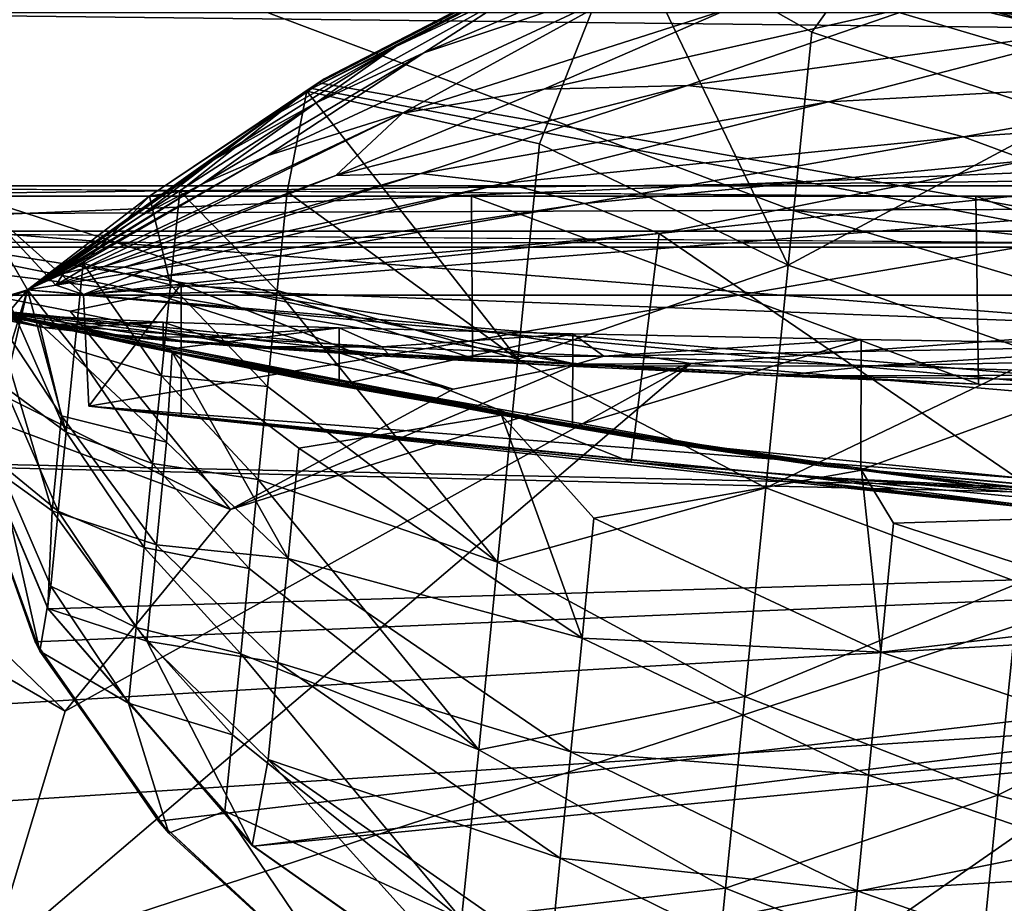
# Model space of a CAD drawing. Header units: metres. Extents: x -1004 to 0, y -808 to 0.
# Tile 15 of 122: x -926 to -873, y -91 to -43. Entities that reach past the tile are written whole.
import ezdxf

# ---------------------------------------------------------------- set-up
doc = ezdxf.new("R2010")
doc.units = ezdxf.units.M

msp = doc.modelspace()

# ---------------------------------------------------------------- linework, layer by layer
at = {"layer": 'top'}
for points in [[(-856.787964, -28.459476, 1279.55957), (-875.474487, -31.764521, 1279.424438), (-783.276184, -70.478142, 1278.657349)], [(-872.631714, -30.217983, 763.355225), (-892.118896, -36.872192, 763.13147), (-773.775024, -70.220131, 762.568176)], [(-893.327576, -37.581829, 1225.420898), (-874.368042, -31.07576, 1218.051392), (-883.162476, -43.331318, 1222.616211)], [(-883.162476, -43.331318, 1222.616211), (-874.368042, -31.07576, 1218.051392), (-869.300842, -47.927101, 1219.801636)], [(-869.300842, -47.927101, 1219.801636), (-874.368042, -31.07576, 1218.051392), (-867.946472, -34.459126, 1216.941772)], [(-783.276184, -70.478142, 1278.657349), (-875.474487, -31.764521, 1279.424438), (-893.468384, -37.789986, 1279.220337)], [(-891.88385, -40.312008, 1634.25647), (-904.2901, -44.471645, 1634.25647), (-882.400513, -35.169529, 1453.265259)], [(-904.2901, -44.471645, 1634.25647), (-898.313904, -40.592365, 1453.265259), (-882.400513, -35.169529, 1453.265259)], [(-909.705933, -45.87458, 1052.338989), (-910.007324, -46.099503, 762.844849), (-891.179199, -36.29105, 939.653503)], [(-910.007324, -46.099503, 762.844849), (-892.118896, -36.872192, 763.13147), (-891.179199, -36.29105, 939.653503)], [(-891.488586, -36.465908, 1052.338989), (-909.705933, -45.87458, 1052.338989), (-891.179199, -36.29105, 939.653503)], [(-773.775024, -70.220131, 762.568176), (-892.118896, -36.872192, 763.13147), (-910.007324, -46.099503, 762.844849)], [(-909.705933, -45.87458, 1052.338989), (-891.488586, -36.465908, 1052.338989), (-893.327576, -37.581829, 1225.420898)], [(-910.65387, -46.554379, 1236.817627), (-909.705933, -45.87458, 1052.338989), (-893.327576, -37.581829, 1225.420898)], [(-910.65387, -46.554379, 1236.817627), (-893.327576, -37.581829, 1225.420898), (-897.979309, -49.420689, 1230.280518)], [(-783.276184, -70.478142, 1278.657349), (-893.468384, -37.789986, 1279.220337), (-910.375854, -46.403618, 1278.951538)], [(-910.375854, -46.403618, 1278.951538), (-893.468384, -37.789986, 1279.220337), (-905.802856, -44.126198, 1453.265259)], [(-905.802856, -44.126198, 1453.265259), (-893.468384, -37.789986, 1279.220337), (-898.313904, -40.592365, 1453.265259)], [(-897.979309, -49.420689, 1230.280518), (-893.327576, -37.581829, 1225.420898), (-884.440125, -56.036221, 1226.682251)], [(-893.327576, -37.581829, 1225.420898), (-883.162476, -43.331318, 1222.616211), (-884.440125, -56.036221, 1226.682251)], [(-866.496887, -43.052418, 1731.960571), (-876.994202, -41.794182, 1731.960449), (-852.640442, -39.321369, 1634.25647)], [(-905.454346, -47.743015, 1829.659912), (-912.834229, -50.076942, 1829.660034), (-891.88385, -40.312008, 1634.25647)], [(-912.834229, -50.076942, 1829.660034), (-904.2901, -44.471645, 1634.25647), (-891.88385, -40.312008, 1634.25647)], [(-904.2901, -44.471645, 1634.25647), (-910.139771, -47.184059, 1634.25647), (-898.313904, -40.592365, 1453.265259)], [(-910.139771, -47.184059, 1634.25647), (-905.802856, -44.126198, 1453.265259), (-898.313904, -40.592365, 1453.265259)], [(-905.454346, -47.743015, 1829.659912), (-891.88385, -40.312008, 1634.25647), (-887.675659, -42.065689, 1731.960449)], [(-897.744507, -46.450539, 1829.659912), (-887.675659, -42.065689, 1731.960449), (-876.994202, -41.794182, 1731.960449)], [(-897.744507, -46.450539, 1829.659912), (-876.994202, -41.794182, 1731.960449), (-889.929565, -46.253555, 1829.659912)], [(-876.994202, -41.794182, 1731.960449), (-866.496887, -43.052418, 1731.960571), (-889.929565, -46.253555, 1829.659912)], [(-943.0271, -42.2672, 2063.060059), (-943.0271, -52.26717, 2063.060059), (-61.027081, -42.267323, 2063.060059)], [(-61.027081, -42.267323, 163.059998), (-61.026958, -52.26717, 163.059998), (-943.0271, -42.2672, 163.059998)], [(-943.0271, -42.2672, 163.059998), (-61.026958, -52.26717, 163.059998), (-943.0271, -52.26717, 163.059998)], [(-943.0271, -52.26717, 2063.060059), (-61.026958, -52.26717, 2063.060059), (-61.027081, -42.267323, 2063.060059)], [(-905.454346, -47.743015, 1829.659912), (-887.675659, -42.065689, 1731.960449), (-897.744507, -46.450539, 1829.659912)], [(-889.929565, -46.253555, 1829.659912), (-866.496887, -43.052418, 1731.960571), (-882.240662, -47.141766, 1829.660034)], [(-884.440125, -56.036221, 1226.682251), (-883.162476, -43.331318, 1222.616211), (-869.300842, -47.927101, 1219.801636)], [(-882.240662, -47.141766, 1829.660034), (-866.496887, -43.052418, 1731.960571), (-856.495056, -45.732166, 1731.960693)], [(-912.834229, -50.076942, 1829.660034), (-916.337158, -51.601444, 1829.660034), (-904.2901, -44.471645, 1634.25647)], [(-916.337158, -51.601444, 1829.660034), (-910.139771, -47.184059, 1634.25647), (-904.2901, -44.471645, 1634.25647)], [(-915.70105, -50.270897, 1634.25647), (-912.910706, -48.144794, 1453.265259), (-905.802856, -44.126198, 1453.265259)], [(-905.802856, -44.126198, 1453.265259), (-910.139771, -47.184059, 1634.25647), (-915.70105, -50.270897, 1634.25647)], [(-912.910706, -48.144794, 1453.265259), (-910.375854, -46.403618, 1278.951538), (-905.802856, -44.126198, 1453.265259)], [(-919.221069, -52.272526, 1245.615967), (-925.867615, -57.367516, 1256.07312), (-909.705933, -45.87458, 1052.338989)], [(-925.867615, -57.367516, 1256.07312), (-925.867615, -57.367516, 762.510254), (-909.705933, -45.87458, 1052.338989)], [(-909.705933, -45.87458, 1052.338989), (-925.867615, -57.367516, 762.510254), (-910.007324, -46.099503, 762.844849)], [(-910.007324, -46.099503, 762.844849), (-925.867615, -57.367516, 762.510254), (-773.775024, -70.220131, 762.568176)], [(-910.65387, -46.554379, 1236.817627), (-919.221069, -52.272526, 1245.615967), (-909.705933, -45.87458, 1052.338989)], [(-856.495056, -45.732166, 1731.960693), (-874.8927, -49.043041, 1829.660156), (-882.240662, -47.141766, 1829.660034)], [(-851.763123, -47.550056, 1731.960815), (-874.8927, -49.043041, 1829.660156), (-856.495056, -45.732166, 1731.960693)], [(-925.867615, -57.367516, 1278.625366), (-783.276184, -70.478142, 1278.657349), (-910.375854, -46.403618, 1278.951538)], [(-925.867615, -57.367516, 1278.625366), (-910.375854, -46.403618, 1278.951538), (-912.910706, -48.144794, 1453.265259)], [(-919.221069, -52.272526, 1245.615967), (-910.65387, -46.554379, 1236.817627), (-917.564575, -52.001438, 1243.96936)], [(-917.564575, -52.001438, 1243.96936), (-910.65387, -46.554379, 1236.817627), (-911.725647, -52.02964, 1239.2854)], [(-910.65387, -46.554379, 1236.817627), (-899.158569, -61.147278, 1235.195801), (-911.725647, -52.02964, 1239.2854)], [(-899.158569, -61.147278, 1235.195801), (-910.65387, -46.554379, 1236.817627), (-897.979309, -49.420689, 1230.280518)], [(-909.082764, -51.141449, 1927.359497), (-889.929565, -46.253555, 1829.659912), (-904.455017, -51.044762, 1927.359497)], [(-897.744507, -46.450539, 1829.659912), (-889.929565, -46.253555, 1829.659912), (-909.082764, -51.141449, 1927.359497)], [(-909.082764, -51.141449, 1927.359497), (-905.454346, -47.743015, 1829.659912), (-897.744507, -46.450539, 1829.659912)], [(-904.455017, -51.044762, 1927.359497), (-889.929565, -46.253555, 1829.659912), (-882.240662, -47.141766, 1829.660034)], [(-882.240662, -47.141766, 1829.660034), (-899.89917, -51.569859, 1927.359619), (-904.455017, -51.044762, 1927.359497)], [(-874.8927, -49.043041, 1829.660156), (-899.89917, -51.569859, 1927.359619), (-882.240662, -47.141766, 1829.660034)], [(-910.139771, -47.184059, 1634.25647), (-916.337158, -51.601444, 1829.660034), (-919.686768, -53.340626, 1829.660156)], [(-910.139771, -47.184059, 1634.25647), (-919.686768, -53.340626, 1829.660156), (-915.70105, -50.270897, 1634.25647)], [(-851.763123, -47.550056, 1731.960815), (-871.404663, -50.3367, 1829.660278), (-874.8927, -49.043041, 1829.660156)], [(-925.828735, -57.41428, 1453.266602), (-925.867615, -57.367516, 1278.625366), (-912.910706, -48.144794, 1453.265259)], [(-925.830811, -57.411781, 1540.656372), (-912.910706, -48.144794, 1453.265259), (-915.70105, -50.270897, 1634.25647)], [(-925.830811, -57.411781, 1540.656372), (-925.828735, -57.41428, 1453.266602), (-912.910706, -48.144794, 1453.265259)], [(-922.830383, -56.2229, 2025.059082), (-923.909424, -56.479961, 2025.059204), (-905.454346, -47.743015, 1829.659912)], [(-923.909424, -56.479961, 2025.059204), (-912.834229, -50.076942, 1829.660034), (-905.454346, -47.743015, 1829.659912)], [(-922.830383, -56.2229, 2025.059082), (-905.454346, -47.743015, 1829.659912), (-909.082764, -51.141449, 1927.359497)], [(-884.440125, -56.036221, 1226.682251), (-869.300842, -47.927101, 1219.801636), (-870.610107, -60.946262, 1224.271973)], [(-874.8927, -49.043041, 1829.660156), (-895.53479, -52.67757, 1927.359619), (-899.89917, -51.569859, 1927.359619)], [(-871.404663, -50.3367, 1829.660278), (-895.53479, -52.67757, 1927.359619), (-874.8927, -49.043041, 1829.660156)], [(-899.158569, -61.147278, 1235.195801), (-897.979309, -49.420689, 1230.280518), (-884.440125, -56.036221, 1226.682251)], [(-919.686768, -53.340626, 1829.660156), (-925.839111, -57.401924, 1634.25647), (-915.70105, -50.270897, 1634.25647)], [(-925.839111, -57.401924, 1634.25647), (-925.833069, -57.409103, 1585.268311), (-915.70105, -50.270897, 1634.25647)], [(-915.70105, -50.270897, 1634.25647), (-925.833069, -57.409103, 1585.268311), (-925.831116, -57.411423, 1562.071289)], [(-925.831116, -57.411423, 1562.071289), (-925.830811, -57.411781, 1540.656372), (-915.70105, -50.270897, 1634.25647)], [(-923.909424, -56.479961, 2025.059204), (-924.42804, -56.658363, 2025.059204), (-912.834229, -50.076942, 1829.660034)], [(-924.42804, -56.658363, 2025.059204), (-916.337158, -51.601444, 1829.660034), (-912.834229, -50.076942, 1829.660034)], [(-871.404663, -50.3367, 1829.660278), (-891.463135, -54.301071, 1927.359741), (-895.53479, -52.67757, 1927.359619)], [(-868.06604, -51.834335, 1829.660278), (-891.463135, -54.301071, 1927.359741), (-871.404663, -50.3367, 1829.660278)], [(-921.717407, -56.108017, 2025.059082), (-922.830383, -56.2229, 2025.059082), (-909.082764, -51.141449, 1927.359497)], [(-904.455017, -51.044762, 1927.359497), (-920.59906, -56.140129, 2025.05896), (-921.717407, -56.108017, 2025.059082)], [(-921.717407, -56.108017, 2025.059082), (-909.082764, -51.141449, 1927.359497), (-904.455017, -51.044762, 1927.359497)], [(-899.89917, -51.569859, 1927.359619), (-920.59906, -56.140129, 2025.05896), (-904.455017, -51.044762, 1927.359497)], [(-916.337158, -51.601444, 1829.660034), (-924.928894, -56.867413, 2025.059204), (-919.686768, -53.340626, 1829.660156)], [(-924.42804, -56.658363, 2025.059204), (-924.928894, -56.867413, 2025.059204), (-916.337158, -51.601444, 1829.660034)], [(-899.89917, -51.569859, 1927.359619), (-919.503906, -56.316544, 2025.05896), (-920.59906, -56.140129, 2025.05896)], [(-895.53479, -52.67757, 1927.359619), (-919.503906, -56.316544, 2025.05896), (-899.89917, -51.569859, 1927.359619)], [(-918.078186, -57.109047, 1246.497681), (-919.221069, -52.272526, 1245.615967), (-917.564575, -52.001438, 1243.96936)], [(-918.078186, -57.109047, 1246.497681), (-917.564575, -52.001438, 1243.96936), (-912.267578, -57.418598, 1241.788574)], [(-917.564575, -52.001438, 1243.96936), (-911.725647, -52.02964, 1239.2854), (-912.267578, -57.418598, 1241.788574)], [(-891.463135, -54.301071, 1927.359741), (-868.06604, -51.834335, 1829.660278), (-870.688416, -68.505379, 1841.093872)], [(-782.598877, -52.26717, 2039.088379), (-481.596069, -52.26717, 2033.802246), (-943.0271, -52.26717, 2063.060059)], [(-481.596069, -52.26717, 2033.802246), (-428.863464, -52.26717, 2035.059937), (-943.0271, -52.26717, 2063.060059)], [(-943.0271, -52.26717, 2063.060059), (-428.863464, -52.26717, 2035.059937), (-61.026958, -52.26717, 2063.060059)], [(-901.685364, -52.26717, 201.470932), (-928.818237, -52.26717, 208.034576), (-943.0271, -52.26717, 163.059998)], [(-943.0271, -52.26717, 2063.060059), (-928.818237, -52.26717, 2045.059814), (-855.607971, -52.26717, 2044.407715)], [(-61.026958, -52.26717, 163.059998), (-407.772705, -52.26717, 179.05925), (-943.0271, -52.26717, 163.059998)], [(-407.772705, -52.26717, 179.05925), (-428.346069, -52.26717, 179.737396), (-943.0271, -52.26717, 163.059998)], [(-943.0271, -52.26717, 163.059998), (-428.346069, -52.26717, 179.737396), (-449.178162, -52.26717, 181.812668)], [(-449.178162, -52.26717, 181.812668), (-470.251709, -52.26717, 185.372299), (-943.0271, -52.26717, 163.059998)], [(-470.251709, -52.26717, 185.372299), (-763.151001, -52.26717, 196.518036), (-943.0271, -52.26717, 163.059998)], [(-943.0271, -52.26717, 163.059998), (-763.151001, -52.26717, 196.518036), (-790.978271, -52.26717, 194.345261)], [(-790.978271, -52.26717, 194.345261), (-801.491638, -52.26717, 193.822479), (-943.0271, -52.26717, 163.059998)], [(-801.491638, -52.26717, 193.822479), (-818.775513, -52.26717, 193.498016), (-943.0271, -52.26717, 163.059998)], [(-943.0271, -52.26717, 163.059998), (-818.775513, -52.26717, 193.498016), (-846.492188, -52.26717, 194.364212)], [(-846.492188, -52.26717, 194.364212), (-874.227417, -52.26717, 196.990601), (-943.0271, -52.26717, 163.059998)], [(-874.227417, -52.26717, 196.990601), (-901.685364, -52.26717, 201.470932), (-943.0271, -52.26717, 163.059998)], [(-855.607971, -52.26717, 2044.407715), (-782.598877, -52.26717, 2039.088379), (-943.0271, -52.26717, 2063.060059)], [(-928.818237, -58.369823, 211.056656), (-928.818237, -52.26717, 208.034576), (-901.635925, -61.088501, 205.401947)], [(-928.818237, -52.26717, 208.034576), (-901.685364, -52.26717, 201.470932), (-901.635925, -61.088501, 205.401947)], [(-855.607971, -52.26717, 2044.407715), (-928.818237, -52.26717, 2045.059814), (-922.820313, -57.623161, 2044.115356)], [(-922.820313, -57.623161, 2044.115356), (-928.818237, -52.26717, 2045.059814), (-924.326233, -57.121471, 2044.228638)], [(-928.818237, -52.26717, 2045.059814), (-925.867737, -57.367462, 2044.160522), (-924.326233, -57.121471, 2044.228638)], [(-928.818237, -52.26717, 2045.059814), (-928.818237, -58.256737, 2044.003784), (-925.867737, -57.367462, 2044.160522)], [(-925.867615, -57.367516, 1256.07312), (-919.221069, -52.272526, 1245.615967), (-922.836121, -55.942902, 1251.088013)], [(-919.221069, -52.272526, 1245.615967), (-918.078186, -57.109047, 1246.497681), (-922.836121, -55.942902, 1251.088013)], [(-922.522766, -63.709461, 2043.042114), (-855.607971, -52.26717, 2044.407715), (-922.820313, -57.623161, 2044.115356)], [(-855.607971, -52.26717, 2044.407715), (-922.522766, -63.709461, 2043.042114), (-852.293396, -69.142151, 2041.302856)], [(-911.725647, -52.02964, 1239.2854), (-899.158569, -61.147278, 1235.195801), (-912.267578, -57.418598, 1241.788574)], [(-901.635925, -61.088501, 205.401947), (-901.685364, -52.26717, 201.470932), (-874.087219, -62.515808, 201.244476)], [(-901.685364, -52.26717, 201.470932), (-874.227417, -52.26717, 196.990601), (-874.087219, -62.515808, 201.244476)], [(-874.087219, -62.515808, 201.244476), (-874.227417, -52.26717, 196.990601), (-846.22644, -62.611012, 198.468399)], [(-874.227417, -52.26717, 196.990601), (-846.492188, -52.26717, 194.364212), (-846.22644, -62.611012, 198.468399)], [(-895.53479, -52.67757, 1927.359619), (-918.458557, -56.627403, 2025.05896), (-919.503906, -56.316544, 2025.05896)], [(-891.463135, -54.301071, 1927.359741), (-918.458557, -56.627403, 2025.05896), (-895.53479, -52.67757, 1927.359619)], [(-924.928894, -56.867413, 2025.059204), (-925.867432, -57.36787, 2025.059326), (-919.686768, -53.340626, 1829.660156)], [(-925.867432, -57.36787, 2025.059326), (-925.839111, -57.401924, 1634.25647), (-919.686768, -53.340626, 1829.660156)], [(-891.463135, -54.301071, 1927.359741), (-917.485474, -57.056953, 2025.05896), (-918.458557, -56.627403, 2025.05896)], [(-893.000244, -66.756538, 1933.362671), (-917.485474, -57.056953, 2025.05896), (-891.463135, -54.301071, 1927.359741)], [(-893.000244, -66.756538, 1933.362671), (-891.463135, -54.301071, 1927.359741), (-870.688416, -68.505379, 1841.093872)], [(-925.867615, -57.367516, 1256.07312), (-922.836121, -55.942902, 1251.088013), (-923.306213, -60.617924, 1253.873413)], [(-920.59906, -56.140129, 2025.05896), (-924.326233, -57.121471, 2044.228638), (-921.717407, -56.108017, 2025.059082)], [(-921.717407, -56.108017, 2025.059082), (-924.326233, -57.121471, 2044.228638), (-922.830383, -56.2229, 2025.059082)], [(-919.503906, -56.316544, 2025.05896), (-924.326233, -57.121471, 2044.228638), (-920.59906, -56.140129, 2025.05896)], [(-924.326233, -57.121471, 2044.228638), (-923.909424, -56.479961, 2025.059204), (-922.830383, -56.2229, 2025.059082)], [(-923.306213, -60.617924, 1253.873413), (-922.836121, -55.942902, 1251.088013), (-918.575806, -62.056973, 1249.331421)], [(-922.836121, -55.942902, 1251.088013), (-918.078186, -57.109047, 1246.497681), (-918.575806, -62.056973, 1249.331421)], [(-899.158569, -61.147278, 1235.195801), (-884.440125, -56.036221, 1226.682251), (-885.658936, -68.15609, 1232.253174)], [(-885.658936, -68.15609, 1232.253174), (-884.440125, -56.036221, 1226.682251), (-870.610107, -60.946262, 1224.271973)], [(-924.326233, -57.121471, 2044.228638), (-925.867737, -57.367462, 2044.160522), (-923.909424, -56.479961, 2025.059204)], [(-925.867737, -57.367462, 2044.160522), (-924.42804, -56.658363, 2025.059204), (-923.909424, -56.479961, 2025.059204)], [(-924.42804, -56.658363, 2025.059204), (-925.867737, -57.367462, 2044.160522), (-924.928894, -56.867413, 2025.059204)], [(-919.503906, -56.316544, 2025.05896), (-922.820313, -57.623161, 2044.115356), (-924.326233, -57.121471, 2044.228638)], [(-918.458557, -56.627403, 2025.05896), (-922.820313, -57.623161, 2044.115356), (-919.503906, -56.316544, 2025.05896)], [(-918.458557, -56.627403, 2025.05896), (-917.490723, -57.066193, 2025.059814), (-922.820313, -57.623161, 2044.115356)], [(-917.485474, -57.056953, 2025.05896), (-917.490723, -57.066193, 2025.059814), (-918.458557, -56.627403, 2025.05896)], [(-928.818237, -58.256737, 2044.003784), (-925.867432, -57.36787, 2025.059326), (-925.867737, -57.367462, 2044.160522)], [(-928.818237, -58.369823, 1278.591553), (-928.818237, -67.039001, 1278.365601), (-925.867615, -57.367516, 1278.625366)], [(-928.818237, -67.039001, 1278.365601), (-783.276184, -70.478142, 1278.657349), (-925.867615, -57.367516, 1278.625366)], [(-925.867615, -57.367516, 1278.625366), (-925.828735, -57.41428, 1453.266602), (-928.818237, -58.369823, 1278.591553)], [(-925.839111, -57.401924, 1634.25647), (-925.867432, -57.36787, 2025.059326), (-928.818237, -58.256737, 2044.003784)], [(-925.867615, -57.367516, 762.510254), (-925.867615, -57.367516, 1256.07312), (-928.817993, -58.256733, 762.479431)], [(-925.867615, -57.367516, 1256.07312), (-928.817993, -58.256733, 1263.797241), (-928.817993, -58.256733, 762.479431)], [(-925.867615, -57.367516, 762.510254), (-928.817993, -58.256733, 762.479431), (-928.085938, -66.877319, 762.256714)], [(-928.817993, -58.256733, 1263.797241), (-925.867615, -57.367516, 1256.07312), (-926.715332, -58.384823, 1258.106567)], [(-925.867615, -57.367516, 762.510254), (-928.085938, -66.877319, 762.256714), (-773.775024, -70.220131, 762.568176)], [(-926.715332, -58.384823, 1258.106567), (-925.867615, -57.367516, 1256.07312), (-923.758789, -65.118202, 1256.939575)], [(-925.867737, -57.367462, 2044.160522), (-925.867432, -57.36787, 2025.059326), (-924.928894, -56.867413, 2025.059204)], [(-923.758789, -65.118202, 1256.939575), (-925.867615, -57.367516, 1256.07312), (-923.306213, -60.617924, 1253.873413)], [(-922.522766, -63.709461, 2043.042114), (-922.820313, -57.623161, 2044.115356), (-917.490723, -57.066193, 2025.059814)], [(-917.490723, -64.268204, 2025.059814), (-922.522766, -63.709461, 2043.042114), (-917.490723, -57.066193, 2025.059814)], [(-918.575806, -62.056973, 1249.331421), (-918.078186, -57.109047, 1246.497681), (-912.793457, -62.648281, 1244.614136)], [(-918.078186, -57.109047, 1246.497681), (-912.267578, -57.418598, 1241.788574), (-912.793457, -62.648281, 1244.614136)], [(-917.490723, -57.066193, 2025.059814), (-917.485474, -57.056953, 2025.05896), (-893.000244, -66.756538, 1933.362671)], [(-917.490723, -64.268204, 2025.059814), (-917.490723, -57.066193, 2025.059814), (-893.000244, -66.756538, 1933.362671)], [(-925.833069, -57.409103, 1585.268311), (-925.839111, -57.401924, 1634.25647), (-928.818237, -58.369823, 1278.591553)], [(-928.818237, -58.369823, 1278.591553), (-925.839111, -57.401924, 1634.25647), (-928.818237, -58.256737, 2044.003784)], [(-925.831116, -57.411423, 1562.071289), (-925.833069, -57.409103, 1585.268311), (-928.818237, -58.369823, 1278.591553)], [(-928.818237, -58.369823, 1278.591553), (-925.830811, -57.411781, 1540.656372), (-925.831116, -57.411423, 1562.071289)], [(-925.828735, -57.41428, 1453.266602), (-925.830811, -57.411781, 1540.656372), (-928.818237, -58.369823, 1278.591553)], [(-912.793457, -62.648281, 1244.614136), (-912.267578, -57.418598, 1241.788574), (-900.269958, -72.19928, 1241.495239)], [(-912.267578, -57.418598, 1241.788574), (-899.158569, -61.147278, 1235.195801), (-900.269958, -72.19928, 1241.495239)], [(-927.728027, -58.621269, 744.493774), (-928.828857, -58.368828, 750.049561), (-924.241577, -59.424858, 664.83783)], [(-924.241577, -59.424858, 664.83783), (-928.828857, -58.368828, 750.049561), (-928.818604, -58.369869, 664.865356)], [(-924.241577, -59.424858, 664.83783), (-928.818604, -58.369869, 664.865356), (-928.818237, -58.369823, 661.559753)], [(-927.786987, -58.888844, 597.339539), (-928.818237, -58.369823, 544.202271), (-924.992615, -59.42281, 539.531677)], [(-928.818237, -58.369823, 544.202271), (-928.818237, -58.369823, 488.678009), (-924.992615, -59.42281, 539.531677)], [(-924.992615, -59.42281, 539.531677), (-928.818237, -58.369823, 488.678009), (-920.43457, -59.95549, 481.946411)], [(-928.818237, -58.369823, 488.678009), (-921.571472, -59.777386, 428.519348), (-920.43457, -59.95549, 481.946411)], [(-928.818237, -58.369823, 488.678009), (-928.818237, -58.369823, 433.153748), (-921.571472, -59.777386, 428.519348)], [(-928.818237, -58.369823, 433.153748), (-917.579773, -60.128395, 372.243011), (-921.571472, -59.777386, 428.519348)], [(-928.818237, -58.369823, 433.153748), (-928.818237, -58.369823, 322.105194), (-917.579773, -60.128395, 372.243011)], [(-928.818237, -58.369823, 322.105194), (-912.740051, -60.477859, 316.233032), (-917.579773, -60.128395, 372.243011)], [(-912.740051, -60.477859, 316.233032), (-928.818237, -58.369823, 322.105194), (-907.069885, -60.825478, 260.53949)], [(-928.818237, -58.369823, 322.105194), (-928.818237, -58.369823, 211.056656), (-907.069885, -60.825478, 260.53949)], [(-907.069885, -60.825478, 260.53949), (-928.818237, -58.369823, 211.056656), (-901.635925, -61.088501, 205.401947)], [(-928.818237, -58.369823, 654.938782), (-928.789734, -58.376774, 654.6026), (-910.445374, -62.33287, 664.761841)], [(-910.445374, -62.33287, 664.761841), (-919.652039, -60.437534, 664.81134), (-928.818237, -58.369823, 654.938782)], [(-919.652039, -60.437534, 664.81134), (-928.818237, -58.369823, 661.559753), (-928.818237, -58.369823, 654.938782)], [(-919.652039, -60.437534, 664.81134), (-924.241577, -59.424858, 664.83783), (-928.818237, -58.369823, 661.559753)], [(-928.789734, -58.376774, 654.6026), (-928.771301, -58.381115, 653.667236), (-910.445374, -62.33287, 664.761841)], [(-910.445374, -62.33287, 664.761841), (-928.771301, -58.381115, 653.667236), (-891.932373, -65.597656, 664.676575)], [(-928.771301, -58.381115, 653.667236), (-928.452087, -58.456234, 637.479309), (-891.932373, -65.597656, 664.676575)], [(-927.142639, -62.634193, 1261.050537), (-926.715332, -58.384823, 1258.106567), (-923.758789, -65.118202, 1256.939575)], [(-891.932373, -65.597656, 664.676575), (-928.452087, -58.456234, 637.479309), (-928.279846, -58.496197, 628.749451)], [(-924.93158, -59.260029, 573.551392), (-928.279846, -58.496197, 628.749451), (-924.933044, -58.815586, 573.570435)], [(-924.933044, -58.815586, 573.570435), (-928.279846, -58.496197, 628.749451), (-927.218262, -58.879475, 596.433411)], [(-928.279846, -58.496197, 628.749451), (-924.93158, -59.260029, 573.551392), (-891.932373, -65.597656, 664.676575)], [(-927.728027, -58.621269, 744.493774), (-924.531433, -69.41909, 745.470581), (-928.09668, -66.859627, 750.049561)], [(-927.786987, -58.888844, 597.339539), (-924.992615, -59.42281, 539.531677), (-927.218262, -58.879475, 596.433411)], [(-925.231628, -59.188671, 739.936157), (-927.728027, -58.621269, 744.493774), (-919.652039, -60.437534, 664.81134)], [(-919.652039, -60.437534, 664.81134), (-927.728027, -58.621269, 744.493774), (-924.241577, -59.424858, 664.83783)], [(-924.531433, -69.41909, 745.470581), (-927.728027, -58.621269, 744.493774), (-924.016968, -64.229713, 741.200562)], [(-927.728027, -58.621269, 744.493774), (-925.231628, -59.188671, 739.936157), (-924.016968, -64.229713, 741.200562)], [(-922.975464, -59.412403, 537.772766), (-924.933044, -58.815586, 573.570435), (-927.218262, -58.879475, 596.433411)], [(-924.992615, -59.42281, 539.531677), (-922.975464, -59.412403, 537.772766), (-927.218262, -58.879475, 596.433411)], [(-918.486389, -59.134487, 518.474976), (-924.93158, -59.260029, 573.551392), (-924.933044, -58.815586, 573.570435)], [(-918.486389, -59.134487, 518.474976), (-924.933044, -58.815586, 573.570435), (-922.975464, -59.412403, 537.772766)], [(-917.988342, -60.763275, 732.576111), (-925.231628, -59.188671, 739.936157), (-910.445374, -62.33287, 664.761841)], [(-910.445374, -62.33287, 664.761841), (-925.231628, -59.188671, 739.936157), (-919.652039, -60.437534, 664.81134)], [(-924.016968, -64.229713, 741.200562), (-925.231628, -59.188671, 739.936157), (-918.29657, -65.67765, 735.875305)], [(-925.231628, -59.188671, 739.936157), (-917.988342, -60.763275, 732.576111), (-918.29657, -65.67765, 735.875305)], [(-922.975464, -59.412403, 537.772766), (-924.992615, -59.42281, 539.531677), (-920.43457, -59.95549, 481.946411)], [(-918.484192, -60.642735, 518.447937), (-924.93158, -59.260029, 573.551392), (-918.486389, -59.134487, 518.474976)], [(-924.93158, -59.260029, 573.551392), (-918.484192, -60.642735, 518.447937), (-891.932373, -65.597656, 664.676575)], [(-916.087097, -59.943398, 479.445923), (-918.486389, -59.134487, 518.474976), (-922.975464, -59.412403, 537.772766)], [(-916.087097, -59.943398, 479.445923), (-922.975464, -59.412403, 537.772766), (-920.43457, -59.95549, 481.946411)], [(-908.892883, -59.452984, 463.450043), (-918.484192, -60.642735, 518.447937), (-918.486389, -59.134487, 518.474976)], [(-908.892883, -59.452984, 463.450043), (-918.486389, -59.134487, 518.474976), (-916.087097, -59.943398, 479.445923)], [(-908.893433, -62.553913, 463.431458), (-918.484192, -60.642735, 518.447937), (-908.892883, -59.452984, 463.450043)], [(-906.576477, -60.47155, 421.610016), (-908.892883, -59.452984, 463.450043), (-916.087097, -59.943398, 479.445923)], [(-896.175964, -59.769943, 408.690247), (-908.893433, -62.553913, 463.431458), (-908.892883, -59.452984, 463.450043)], [(-896.175964, -59.769943, 408.690247), (-908.892883, -59.452984, 463.450043), (-906.576477, -60.47155, 421.610016)], [(-920.43457, -59.95549, 481.946411), (-921.571472, -59.777386, 428.519348), (-914.128357, -60.486275, 424.688385)], [(-921.571472, -59.777386, 428.519348), (-917.579773, -60.128395, 372.243011), (-914.128357, -60.486275, 424.688385)], [(-920.43457, -59.95549, 481.946411), (-914.128357, -60.486275, 424.688385), (-916.087097, -59.943398, 479.445923)], [(-914.128357, -60.486275, 424.688385), (-906.576477, -60.47155, 421.610016), (-916.087097, -59.943398, 479.445923)], [(-896.182922, -64.828827, 408.694), (-908.893433, -62.553913, 463.431458), (-896.175964, -59.769943, 408.690247)], [(-894.477844, -60.99596, 364.420197), (-896.175964, -59.769943, 408.690247), (-906.576477, -60.47155, 421.610016)], [(-880.468567, -60.082378, 354.712158), (-896.182922, -64.828827, 408.694), (-896.175964, -59.769943, 408.690247)], [(-894.477844, -60.99596, 364.420197), (-880.468567, -60.082378, 354.712158), (-896.175964, -59.769943, 408.690247)], [(-914.128357, -60.486275, 424.688385), (-917.579773, -60.128395, 372.243011), (-906.096802, -61.014565, 367.861115)], [(-917.579773, -60.128395, 372.243011), (-912.740051, -60.477859, 316.233032), (-906.096802, -61.014565, 367.861115)], [(-906.576477, -60.47155, 421.610016), (-914.128357, -60.486275, 424.688385), (-906.096802, -61.014565, 367.861115)], [(-906.096802, -61.014565, 367.861115), (-912.740051, -60.477859, 316.233032), (-896.369324, -61.539764, 311.566528)], [(-912.740051, -60.477859, 316.233032), (-907.069885, -60.825478, 260.53949), (-896.369324, -61.539764, 311.566528)], [(-894.477844, -60.99596, 364.420197), (-906.576477, -60.47155, 421.610016), (-906.096802, -61.014565, 367.861115)], [(-880.481384, -67.187546, 354.737274), (-896.182922, -64.828827, 408.694), (-880.468567, -60.082378, 354.712158)], [(-861.907532, -60.387306, 302.031281), (-880.468567, -60.082378, 354.712158), (-894.477844, -60.99596, 364.420197)], [(-879.835388, -61.515736, 308.029449), (-861.907532, -60.387306, 302.031281), (-894.477844, -60.99596, 364.420197)], [(-861.907532, -60.387306, 302.031281), (-880.481384, -67.187546, 354.737274), (-880.468567, -60.082378, 354.712158)], [(-861.921448, -69.336182, 302.062042), (-880.481384, -67.187546, 354.737274), (-861.907532, -60.387306, 302.031281)], [(-840.567627, -60.683678, 250.828857), (-861.907532, -60.387306, 302.031281), (-879.835388, -61.515736, 308.029449)], [(-923.306213, -60.617924, 1253.873413), (-919.055481, -66.827217, 1252.461548), (-923.758789, -65.118202, 1256.939575)], [(-919.055481, -66.827217, 1252.461548), (-923.306213, -60.617924, 1253.873413), (-918.575806, -62.056973, 1249.331421)], [(-891.932373, -65.597656, 664.676575), (-918.484192, -60.642735, 518.447937), (-882.68689, -66.958031, 433.010468)], [(-918.484192, -60.642735, 518.447937), (-908.893433, -62.553913, 463.431458), (-882.68689, -66.958031, 433.010468)], [(-918.29657, -65.67765, 735.875305), (-917.988342, -60.763275, 732.576111), (-911.67865, -72.002487, 734.58783)], [(-900.046692, -64.200493, 722.407898), (-917.988342, -60.763275, 732.576111), (-891.932373, -65.597656, 664.676575)], [(-891.932373, -65.597656, 664.676575), (-917.988342, -60.763275, 732.576111), (-910.445374, -62.33287, 664.761841)], [(-917.988342, -60.763275, 732.576111), (-911.083435, -65.998505, 730.252441), (-911.67865, -72.002487, 734.58783)], [(-917.988342, -60.763275, 732.576111), (-900.046692, -64.200493, 722.407898), (-911.083435, -65.998505, 730.252441)], [(-896.369324, -61.539764, 311.566528), (-907.069885, -60.825478, 260.53949), (-884.980896, -62.061275, 255.904861)], [(-907.069885, -60.825478, 260.53949), (-874.087219, -62.515808, 201.244476), (-884.980896, -62.061275, 255.904861)], [(-901.635925, -61.088501, 205.401947), (-874.087219, -62.515808, 201.244476), (-907.069885, -60.825478, 260.53949)], [(-906.096802, -61.014565, 367.861115), (-896.369324, -61.539764, 311.566528), (-894.477844, -60.99596, 364.420197)], [(-896.369324, -61.539764, 311.566528), (-879.835388, -61.515736, 308.029449), (-894.477844, -60.99596, 364.420197)], [(-871.855408, -73.329567, 1230.282104), (-885.658936, -68.15609, 1232.253174), (-870.610107, -60.946262, 1224.271973)], [(-862.701416, -62.02998, 252.588043), (-840.567627, -60.683678, 250.828857), (-879.835388, -61.515736, 308.029449)], [(-900.269958, -72.19928, 1241.495239), (-899.158569, -61.147278, 1235.195801), (-885.658936, -68.15609, 1232.253174)], [(-879.835388, -61.515736, 308.029449), (-896.369324, -61.539764, 311.566528), (-884.980896, -62.061275, 255.904861)], [(-862.701416, -62.02998, 252.588043), (-879.835388, -61.515736, 308.029449), (-884.980896, -62.061275, 255.904861)], [(-919.055481, -66.827217, 1252.461548), (-918.575806, -62.056973, 1249.331421), (-913.301514, -67.700272, 1247.751831)], [(-913.301514, -67.700272, 1247.751831), (-918.575806, -62.056973, 1249.331421), (-912.793457, -62.648281, 1244.614136)], [(-884.980896, -62.061275, 255.904861), (-846.22644, -62.611012, 198.468399), (-862.701416, -62.02998, 252.588043)], [(-884.980896, -62.061275, 255.904861), (-874.087219, -62.515808, 201.244476), (-846.22644, -62.611012, 198.468399)], [(-924.192017, -69.42601, 1260.272339), (-927.551208, -66.696701, 1264.24353), (-927.142639, -62.634193, 1261.050537)], [(-924.192017, -69.42601, 1260.272339), (-927.142639, -62.634193, 1261.050537), (-923.758789, -65.118202, 1256.939575)], [(-912.793457, -62.648281, 1244.614136), (-900.269958, -72.19928, 1241.495239), (-913.301514, -67.700272, 1247.751831)], [(-882.68689, -66.958031, 433.010468), (-908.893433, -62.553913, 463.431458), (-896.182922, -64.828827, 408.694)], [(-852.293396, -69.142151, 2041.302856), (-922.522766, -63.709461, 2043.042114), (-883.663513, -67.541855, 2025.059814)], [(-883.663513, -67.541855, 2025.059814), (-922.522766, -63.709461, 2043.042114), (-917.490723, -64.268204, 2025.059814)], [(-924.531433, -69.41909, 745.470581), (-924.016968, -64.229713, 741.200562), (-918.850159, -71.261642, 740.225037)], [(-918.850159, -71.261642, 740.225037), (-924.016968, -64.229713, 741.200562), (-918.29657, -65.67765, 735.875305)], [(-883.663513, -67.541855, 2025.059814), (-917.490723, -64.268204, 2025.059814), (-866.815125, -69.728065, 1944.807129)], [(-917.490723, -64.268204, 2025.059814), (-893.000244, -66.756538, 1933.362671), (-866.815125, -69.728065, 1944.807129)], [(-911.083435, -65.998505, 730.252441), (-900.046692, -64.200493, 722.407898), (-895.669128, -76.356628, 727.538879)], [(-880.45929, -67.203102, 715.615112), (-900.046692, -64.200493, 722.407898), (-873.308716, -68.157845, 664.609741)], [(-873.308716, -68.157845, 664.609741), (-900.046692, -64.200493, 722.407898), (-891.932373, -65.597656, 664.676575)], [(-895.669128, -76.356628, 727.538879), (-900.046692, -64.200493, 722.407898), (-895.020935, -69.818329, 723.016846)], [(-900.046692, -64.200493, 722.407898), (-880.45929, -67.203102, 715.615112), (-895.020935, -69.818329, 723.016846)], [(-896.182922, -64.828827, 408.694), (-880.481384, -67.187546, 354.737274), (-882.68689, -66.958031, 433.010468)], [(-923.758789, -65.118202, 1256.939575), (-919.515503, -71.401802, 1255.877686), (-924.192017, -69.42601, 1260.272339)], [(-919.055481, -66.827217, 1252.461548), (-919.515503, -71.401802, 1255.877686), (-923.758789, -65.118202, 1256.939575)], [(-918.850159, -71.261642, 740.225037), (-918.29657, -65.67765, 735.875305), (-911.67865, -72.002487, 734.58783)], [(-873.308716, -68.157845, 664.609741), (-891.932373, -65.597656, 664.676575), (-837.067749, -71.111443, 548.865723)], [(-891.932373, -65.597656, 664.676575), (-882.68689, -66.958031, 433.010468), (-837.067749, -71.111443, 548.865723)], [(-911.67865, -72.002487, 734.58783), (-911.083435, -65.998505, 730.252441), (-895.669128, -76.356628, 727.538879)], [(-925.195129, -77.048805, 1267.624634), (-928.818237, -67.039001, 1267.624634), (-927.551208, -66.696701, 1264.24353)], [(-928.09668, -66.859627, 750.049561), (-924.767212, -74.725548, 750.049561), (-928.085938, -66.877319, 762.256714)], [(-928.09668, -66.859627, 750.049561), (-924.531433, -69.41909, 745.470581), (-924.767212, -74.725548, 750.049561)], [(-924.767212, -74.725548, 750.049561), (-924.736389, -74.755638, 762.060059), (-928.085938, -66.877319, 762.256714)], [(-773.775024, -70.220131, 762.568176), (-928.085938, -66.877319, 762.256714), (-924.736389, -74.755638, 762.060059)], [(-924.604065, -73.523582, 1263.856567), (-927.551208, -66.696701, 1264.24353), (-924.192017, -69.42601, 1260.272339)], [(-925.195129, -77.048805, 1267.624634), (-927.551208, -66.696701, 1264.24353), (-924.604065, -73.523582, 1263.856567)], [(-919.055481, -66.827217, 1252.461548), (-913.789856, -72.556145, 1251.191895), (-919.515503, -71.401802, 1255.877686)], [(-913.789856, -72.556145, 1251.191895), (-919.055481, -66.827217, 1252.461548), (-913.301514, -67.700272, 1247.751831)], [(-866.815125, -69.728065, 1944.807129), (-893.000244, -66.756538, 1933.362671), (-851.234009, -71.312523, 1864.361938)], [(-893.000244, -66.756538, 1933.362671), (-870.688416, -68.505379, 1841.093872), (-851.234009, -71.312523, 1864.361938)], [(-837.067749, -71.111443, 548.865723), (-882.68689, -66.958031, 433.010468), (-836.064758, -71.155067, 433.010498)], [(-882.68689, -66.958031, 433.010468), (-880.481384, -67.187546, 354.737274), (-836.064758, -71.155067, 433.010498)], [(-928.818237, -67.039001, 1278.365601), (-925.440247, -76.556305, 1278.126465), (-783.276184, -70.478142, 1278.657349)], [(-925.440247, -76.556305, 1278.126465), (-928.818237, -67.039001, 1278.365601), (-925.195129, -77.048805, 1267.624634)], [(-925.195129, -77.048805, 1267.624634), (-928.818237, -67.039001, 1278.365601), (-928.818237, -67.039001, 1267.624634)], [(-895.020935, -69.818329, 723.016846), (-880.45929, -67.203102, 715.615112), (-879.398682, -77.119057, 720.765991)], [(-849.748352, -69.664009, 2025.059814), (-852.293396, -69.142151, 2041.302856), (-883.663513, -67.541855, 2025.059814)], [(-849.748352, -69.664009, 2025.059814), (-883.663513, -67.541855, 2025.059814), (-837.596924, -71.933556, 1944.773804)], [(-883.663513, -67.541855, 2025.059814), (-866.815125, -69.728065, 1944.807129), (-837.596924, -71.933556, 1944.773804)], [(-836.064758, -71.155067, 433.010498), (-880.481384, -67.187546, 354.737274), (-835.065735, -71.197975, 317.038879)], [(-880.481384, -67.187546, 354.737274), (-861.921448, -69.336182, 302.062042), (-835.065735, -71.197975, 317.038879)], [(-860.174255, -69.494904, 710.881775), (-880.45929, -67.203102, 715.615112), (-854.601685, -70.014519, 664.561401)], [(-854.601685, -70.014519, 664.561401), (-880.45929, -67.203102, 715.615112), (-873.308716, -68.157845, 664.609741)], [(-880.45929, -67.203102, 715.615112), (-878.7005, -70.075897, 716.325684), (-879.398682, -77.119057, 720.765991)], [(-880.45929, -67.203102, 715.615112), (-860.174255, -69.494904, 710.881775), (-878.7005, -70.075897, 716.325684)], [(-913.301514, -67.700272, 1247.751831), (-901.297913, -82.421234, 1249.089722), (-913.789856, -72.556145, 1251.191895)], [(-900.269958, -72.19928, 1241.495239), (-901.297913, -82.421234, 1249.089722), (-913.301514, -67.700272, 1247.751831)], [(-886.801758, -79.51992, 1239.251099), (-900.269958, -72.19928, 1241.495239), (-885.658936, -68.15609, 1232.253174)], [(-886.801758, -79.51992, 1239.251099), (-885.658936, -68.15609, 1232.253174), (-871.855408, -73.329567, 1230.282104)], [(-837.067749, -71.111443, 548.865723), (-854.601685, -70.014519, 664.561401), (-873.308716, -68.157845, 664.609741)], [(-924.531433, -69.41909, 745.470581), (-919.369995, -76.505669, 744.985046), (-924.767212, -74.725548, 750.049561)], [(-919.954102, -75.762787, 1259.564209), (-924.604065, -73.523582, 1263.856567), (-924.192017, -69.42601, 1260.272339)], [(-919.369995, -76.505669, 744.985046), (-924.531433, -69.41909, 745.470581), (-918.850159, -71.261642, 740.225037)], [(-919.515503, -71.401802, 1255.877686), (-919.954102, -75.762787, 1259.564209), (-924.192017, -69.42601, 1260.272339)], [(-878.7005, -70.075897, 716.325684), (-860.174255, -69.494904, 710.881775), (-863.052734, -75.189621, 714.613953)], [(-924.736389, -74.755638, 762.060059), (-913.557251, -87.685875, 761.752014), (-773.775024, -70.220131, 762.568176)], [(-913.557251, -87.685875, 761.752014), (-768.344971, -73.615936, 762.493713), (-773.775024, -70.220131, 762.568176)], [(-895.669128, -76.356628, 727.538879), (-895.020935, -69.818329, 723.016846), (-879.398682, -77.119057, 720.765991)], [(-879.398682, -77.119057, 720.765991), (-878.7005, -70.075897, 716.325684), (-863.052734, -75.189621, 714.613953)], [(-925.440247, -76.556305, 1278.126465), (-918.732971, -86.307175, 1277.890015), (-783.276184, -70.478142, 1278.657349)], [(-783.276184, -70.478142, 1278.657349), (-918.732971, -86.307175, 1277.890015), (-908.599487, -95.77095, 1277.670044)], [(-908.599487, -95.77095, 1277.670044), (-895.325562, -104.381454, 1277.480469), (-783.276184, -70.478142, 1278.657349)], [(-895.325562, -104.381454, 1277.480469), (-879.574585, -111.626434, 1277.332886), (-783.276184, -70.478142, 1278.657349)], [(-783.276184, -70.478142, 1278.657349), (-879.574585, -111.626434, 1277.332886), (-862.28302, -117.144188, 1277.234497)], [(-919.369995, -76.505669, 744.985046), (-918.850159, -71.261642, 740.225037), (-912.240173, -77.666824, 739.364746)], [(-918.850159, -71.261642, 740.225037), (-911.67865, -72.002487, 734.58783), (-912.240173, -77.666824, 739.364746)], [(-914.256592, -77.197548, 1254.922729), (-919.954102, -75.762787, 1259.564209), (-919.515503, -71.401802, 1255.877686)], [(-913.789856, -72.556145, 1251.191895), (-914.256592, -77.197548, 1254.922729), (-919.515503, -71.401802, 1255.877686)], [(-912.240173, -77.666824, 739.364746), (-911.67865, -72.002487, 734.58783), (-896.281921, -82.538628, 732.541504)], [(-911.67865, -72.002487, 734.58783), (-895.669128, -76.356628, 727.538879), (-896.281921, -82.538628, 732.541504)], [(-901.297913, -82.421234, 1249.089722), (-900.269958, -72.19928, 1241.495239), (-886.801758, -79.51992, 1239.251099)], [(-901.297913, -82.421234, 1249.089722), (-914.256592, -77.197548, 1254.922729), (-913.789856, -72.556145, 1251.191895)], [(-873.019226, -84.902267, 1237.747925), (-886.801758, -79.51992, 1239.251099), (-871.855408, -73.329567, 1230.282104)], [(-873.019226, -84.902267, 1237.747925), (-871.855408, -73.329567, 1230.282104), (-857.611572, -77.217484, 1229.00354)], [(-925.195129, -77.048805, 1267.624634), (-924.604065, -73.523582, 1263.856567), (-920.369324, -79.892258, 1263.504517)], [(-920.369324, -79.892258, 1263.504517), (-924.604065, -73.523582, 1263.856567), (-919.954102, -75.762787, 1259.564209)], [(-913.557251, -87.685875, 761.752014), (-899.529663, -97.551338, 761.531189), (-768.344971, -73.615936, 762.493713)], [(-899.529663, -97.551338, 761.531189), (-762.669861, -76.599174, 762.430603), (-768.344971, -73.615936, 762.493713)], [(-924.767212, -74.725548, 750.049561), (-913.635559, -87.643616, 750.049561), (-924.736389, -74.755638, 762.060059)], [(-924.767212, -74.725548, 750.049561), (-919.369995, -76.505669, 744.985046), (-913.635559, -87.643616, 750.049561)], [(-913.635559, -87.643616, 750.049561), (-913.557251, -87.685875, 761.752014), (-924.736389, -74.755638, 762.060059)], [(-879.398682, -77.119057, 720.765991), (-863.052734, -75.189621, 714.613953), (-863.762634, -82.350708, 719.325256)], [(-914.699951, -81.606354, 1258.927368), (-920.369324, -79.892258, 1263.504517), (-919.954102, -75.762787, 1259.564209)], [(-914.256592, -77.197548, 1254.922729), (-914.699951, -81.606354, 1258.927368), (-919.954102, -75.762787, 1259.564209)], [(-918.732971, -86.307175, 1277.890015), (-925.440247, -76.556305, 1278.126465), (-918.17688, -86.963097, 1267.624634)], [(-918.17688, -86.963097, 1267.624634), (-925.440247, -76.556305, 1278.126465), (-925.195129, -77.048805, 1267.624634)], [(-919.369995, -76.505669, 744.985046), (-912.764771, -82.959045, 744.556824), (-913.635559, -87.643616, 750.049561)], [(-912.240173, -77.666824, 739.364746), (-912.764771, -82.959045, 744.556824), (-919.369995, -76.505669, 744.985046)], [(-899.529663, -97.551338, 761.531189), (-884.178955, -105.22802, 761.370789), (-762.669861, -76.599174, 762.430603)], [(-896.281921, -82.538628, 732.541504), (-895.669128, -76.356628, 727.538879), (-880.06189, -83.809425, 725.72406)], [(-895.669128, -76.356628, 727.538879), (-879.398682, -77.119057, 720.765991), (-880.06189, -83.809425, 725.72406)], [(-884.178955, -105.22802, 761.370789), (-851.557312, -115.849754, 761.178284), (-762.669861, -76.599174, 762.430603)], [(-918.17688, -86.963097, 1267.624634), (-925.195129, -77.048805, 1267.624634), (-920.369324, -79.892258, 1263.504517)], [(-902.227112, -91.661255, 1257.873047), (-914.699951, -81.606354, 1258.927368), (-914.256592, -77.197548, 1254.922729)], [(-901.297913, -82.421234, 1249.089722), (-902.227112, -91.661255, 1257.873047), (-914.256592, -77.197548, 1254.922729)], [(-880.06189, -83.809425, 725.72406), (-879.398682, -77.119057, 720.765991), (-863.762634, -82.350708, 719.325256)], [(-896.85614, -88.330681, 737.997375), (-912.764771, -82.959045, 744.556824), (-912.240173, -77.666824, 739.364746)], [(-896.281921, -82.538628, 732.541504), (-896.85614, -88.330681, 737.997375), (-912.240173, -77.666824, 739.364746)], [(-858.78894, -88.925674, 1236.772827), (-873.019226, -84.902267, 1237.747925), (-857.611572, -77.217484, 1229.00354)], [(-887.852417, -89.967873, 1247.577026), (-901.297913, -82.421234, 1249.089722), (-886.801758, -79.51992, 1239.251099)], [(-887.852417, -89.967873, 1247.577026), (-886.801758, -79.51992, 1239.251099), (-873.019226, -84.902267, 1237.747925)], [(-915.118103, -85.764519, 1263.187866), (-920.369324, -79.892258, 1263.504517), (-914.699951, -81.606354, 1258.927368)], [(-918.17688, -86.963097, 1267.624634), (-920.369324, -79.892258, 1263.504517), (-915.118103, -85.764519, 1263.187866)], [(-902.227112, -91.661255, 1257.873047), (-915.118103, -85.764519, 1263.187866), (-914.699951, -81.606354, 1258.927368)], [(-902.227112, -91.661255, 1257.873047), (-901.297913, -82.421234, 1249.089722), (-887.852417, -89.967873, 1247.577026)], [(-880.686523, -90.110489, 731.172913), (-896.85614, -88.330681, 737.997375), (-896.281921, -82.538628, 732.541504)], [(-880.06189, -83.809425, 725.72406), (-880.686523, -90.110489, 731.172913), (-896.281921, -82.538628, 732.541504)], [(-863.762634, -82.350708, 719.325256), (-864.435486, -89.138412, 724.562439), (-880.06189, -83.809425, 725.72406)], [(-913.635559, -87.643616, 750.049561), (-912.764771, -82.959045, 744.556824), (-899.656189, -97.505135, 750.049561)], [(-912.764771, -82.959045, 744.556824), (-897.388306, -93.699509, 743.876221), (-899.656189, -97.505135, 750.049561)], [(-912.764771, -82.959045, 744.556824), (-896.85614, -88.330681, 737.997375), (-897.388306, -93.699509, 743.876221)], [(-864.435486, -89.138412, 724.562439), (-880.686523, -90.110489, 731.172913), (-880.06189, -83.809425, 725.72406)], [(-874.085083, -95.501602, 1246.563843), (-887.852417, -89.967873, 1247.577026), (-873.019226, -84.902267, 1237.747925)], [(-874.085083, -95.501602, 1246.563843), (-873.019226, -84.902267, 1237.747925), (-858.78894, -88.925674, 1236.772827)], [(-908.099854, -96.182648, 1267.624634), (-918.17688, -86.963097, 1267.624634), (-915.118103, -85.764519, 1263.187866)], [(-908.099854, -96.182648, 1267.624634), (-915.118103, -85.764519, 1263.187866), (-902.227112, -91.661255, 1257.873047)], [(-908.599487, -95.77095, 1277.670044), (-918.732971, -86.307175, 1277.890015), (-908.099854, -96.182648, 1267.624634)], [(-908.099854, -96.182648, 1267.624634), (-918.732971, -86.307175, 1277.890015), (-918.17688, -86.963097, 1267.624634)], [(-913.635559, -87.643616, 750.049561), (-899.656189, -97.505135, 750.049561), (-913.557251, -87.685875, 761.752014)], [(-899.656189, -97.505135, 750.049561), (-899.529663, -97.551338, 761.531189), (-913.557251, -87.685875, 761.752014)], [(-896.85614, -88.330681, 737.997375), (-881.269165, -95.987961, 737.082825), (-897.388306, -93.699509, 743.876221)], [(-896.85614, -88.330681, 737.997375), (-880.686523, -90.110489, 731.172913), (-881.269165, -95.987961, 737.082825)], [(-859.864746, -99.623207, 1245.906616), (-874.085083, -95.501602, 1246.563843), (-858.78894, -88.925674, 1236.772827)], [(-880.686523, -90.110489, 731.172913), (-864.435486, -89.138412, 724.562439), (-865.067688, -95.515686, 730.296936)], [(-888.795349, -99.344482, 1257.114258), (-902.227112, -91.661255, 1257.873047), (-887.852417, -89.967873, 1247.577026)], [(-888.795349, -99.344482, 1257.114258), (-887.852417, -89.967873, 1247.577026), (-874.085083, -95.501602, 1246.563843)], [(-880.686523, -90.110489, 731.172913), (-865.067688, -95.515686, 730.296936), (-881.269165, -95.987961, 737.082825)]]:
    msp.add_3dface(points, dxfattribs=at)
at = {"layer": 'top0123411'}
for points in [[(-994.037292, -794.032166, 90), (-994.037292, -10, 90), (-787.024658, -763.271118, 90)], [(-787.024658, -763.271118, 90), (-994.037292, -10, 90), (-533.424561, -638.481384, 90)], [(-994.037292, -10, 90), (-526.238708, -632.856445, 90), (-533.424561, -638.481384, 90)], [(-10, -10, 90), (-502.018646, -625.846375, 90), (-994.037292, -10, 90)], [(-502.018646, -625.846375, 90), (-510.034576, -626.560547, 90), (-994.037292, -10, 90)], [(-994.037292, -10, 90), (-510.034576, -626.560547, 90), (-518.256042, -628.853394, 90)], [(-518.256042, -628.853394, 90), (-526.238708, -632.856445, 90), (-994.037292, -10, 90)], [(-665.157715, -52.554413, 163.059708), (-610.580078, -52.505119, 163.059708), (-982.615723, -15.961353, 163.059708)], [(-610.580078, -52.505119, 163.059708), (-502.018616, -52.467403, 163.059708), (-982.615723, -15.961353, 163.059708)], [(-982.615723, -15.961353, 163.059708), (-502.018616, -52.467403, 163.059708), (-21.421595, -15.961353, 163.059708)], [(-940.679016, -53.268463, 163.059708), (-884.233154, -53.035744, 163.059708), (-982.615723, -15.961353, 163.059708)], [(-884.233154, -53.035744, 163.059708), (-829.538391, -52.861641, 163.059708), (-982.615723, -15.961353, 163.059708)], [(-982.615723, -15.961353, 163.059708), (-829.538391, -52.861641, 163.059708), (-774.585693, -52.727356, 163.059708)], [(-774.585693, -52.727356, 163.059708), (-718.555603, -52.625156, 163.059708), (-982.615723, -15.961353, 163.059708)], [(-718.555603, -52.625156, 163.059708), (-665.157715, -52.554413, 163.059708), (-982.615723, -15.961353, 163.059708)], [(-884.233154, -53.035744, 163.059708), (-940.679016, -53.268463, 163.059708), (-862.922913, -59.388885, 140.633987)], [(-811.396301, -61.038689, 140.855408), (-829.538391, -52.861641, 163.059708), (-884.233154, -53.035744, 163.059708)], [(-862.922913, -59.388885, 140.633987), (-811.396301, -61.038689, 140.855408), (-884.233154, -53.035744, 163.059708)], [(-940.679016, -53.268463, 163.059708), (-944.711792, -54.339657, 163.059708), (-918.949219, -57.596989, 140.753174)], [(-940.679016, -53.268463, 163.059708), (-914.436951, -57.459549, 140.357147), (-862.922913, -59.388885, 140.633987)], [(-914.436951, -57.459549, 140.357147), (-940.679016, -53.268463, 163.059708), (-918.949219, -57.596989, 140.753174)], [(-948.000732, -56.93047, 163.059708), (-914.812439, -69.337997, 118.812759), (-944.711792, -54.339657, 163.059708)], [(-914.812439, -69.337997, 118.812759), (-923.543396, -58.538002, 141.109665), (-944.711792, -54.339657, 163.059708)], [(-944.711792, -54.339657, 163.059708), (-923.543396, -58.538002, 141.109665), (-918.949219, -57.596989, 140.753174)], [(-950.935486, -64.630676, 163.059708), (-923.820496, -80.324425, 118.620995), (-948.000732, -56.93047, 163.059708)], [(-923.820496, -80.324425, 118.620995), (-914.812439, -69.337997, 118.812759), (-948.000732, -56.93047, 163.059708)], [(-923.543396, -58.538002, 141.109665), (-902.687378, -62.787704, 118.927094), (-918.949219, -57.596989, 140.753174)], [(-914.436951, -57.459549, 140.357147), (-918.949219, -57.596989, 140.753174), (-895.994263, -61.428345, 118.950821)], [(-918.949219, -57.596989, 140.753174), (-902.687378, -62.787704, 118.927094), (-895.994263, -61.428345, 118.950821)], [(-862.922913, -59.388885, 140.633987), (-914.436951, -57.459549, 140.357147), (-889.740234, -61.39407, 118.951424)], [(-889.740234, -61.39407, 118.951424), (-914.436951, -57.459549, 140.357147), (-895.994263, -61.428345, 118.950821)], [(-914.812439, -69.337997, 118.812759), (-902.687378, -62.787704, 118.927094), (-923.543396, -58.538002, 141.109665)], [(-889.740234, -61.39407, 118.951424), (-841.035339, -65.533745, 118.879166), (-862.922913, -59.388885, 140.633987)], [(-841.035339, -65.533745, 118.879166), (-889.740234, -61.39407, 118.951424), (-927.94043, -93.963303, 118.382927)], [(-927.94043, -93.963303, 118.382927), (-889.740234, -61.39407, 118.951424), (-923.820496, -80.324425, 118.620995)], [(-889.740234, -61.39407, 118.951424), (-914.812439, -69.337997, 118.812759), (-923.820496, -80.324425, 118.620995)], [(-889.740234, -61.39407, 118.951424), (-895.994263, -61.428345, 118.950821), (-914.812439, -69.337997, 118.812759)], [(-895.994263, -61.428345, 118.950821), (-902.687378, -62.787704, 118.927094), (-914.812439, -69.337997, 118.812759)], [(-927.94043, -93.963303, 118.382927), (-923.820496, -80.324425, 118.620995), (-950.935486, -64.630676, 163.059708)], [(-792.152649, -69.16246, 118.815826), (-841.035339, -65.533745, 118.879166), (-930.932861, -128.084671, 117.787331)], [(-930.932861, -128.084671, 117.787331), (-841.035339, -65.533745, 118.879166), (-927.94043, -93.963303, 118.382927)], [(-742.780518, -72.276802, 118.761467), (-792.152649, -69.16246, 118.815826), (-933.835571, -166.467499, 117.117363)], [(-933.835571, -166.467499, 117.117363), (-792.152649, -69.16246, 118.815826), (-930.932861, -128.084671, 117.787331)], [(-693.123474, -74.838211, 118.716751), (-742.780518, -72.276802, 118.761467), (-936.402649, -207.471207, 116.401634)], [(-936.402649, -207.471207, 116.401634), (-742.780518, -72.276802, 118.761467), (-933.835571, -166.467499, 117.117363)], [(-938.29071, -245.358398, 115.740311), (-646.118347, -76.727219, 118.683784), (-693.123474, -74.838211, 118.716751)], [(-938.29071, -245.358398, 115.740311), (-693.123474, -74.838211, 118.716751), (-936.402649, -207.471207, 116.401634)], [(-597.805054, -78.120209, 118.65947), (-646.118347, -76.727219, 118.683784), (-938.29071, -245.358398, 115.740311)], [(-939.738831, -283.879303, 115.067932), (-940.71405, -322.342346, 114.396553), (-597.805054, -78.120209, 118.65947)], [(-940.71405, -322.342346, 114.396553), (-513.875122, -606.131226, 109.443001), (-597.805054, -78.120209, 118.65947)], [(-939.738831, -283.879303, 115.067932), (-597.805054, -78.120209, 118.65947), (-938.29071, -245.358398, 115.740311)]]:
    msp.add_3dface(points, dxfattribs=at)
at = {"layer": 'top0123412'}
for points in [[(-13.018654, -13.016087, 2065.279785), (-991.018677, -13.016087, 2065.279785), (-51.716675, -51.714104, 2065.279785)], [(-51.716675, -51.714104, 2065.279785), (-991.018677, -13.016087, 2065.279785), (-952.320618, -51.714104, 2065.279785)], [(-16.018654, -16.016087, 2063.023682), (-949.849792, -54.184963, 2063.023682), (-988.018677, -16.016087, 2063.023682)], [(-54.187531, -54.184963, 2063.023682), (-949.849792, -54.184963, 2063.023682), (-16.018654, -16.016087, 2063.023682)], [(-51.716675, -51.714104, 2065.279785), (-952.320618, -51.714104, 2065.279785), (-502.018646, -55.05748, 2077.158447)], [(-952.320618, -51.714104, 2065.279785), (-949.259888, -54.774872, 2076.154297), (-502.018646, -55.05748, 2077.158447)], [(-502.018646, -57.672649, 2075.415039), (-949.849792, -54.184963, 2063.023682), (-54.187531, -54.184963, 2063.023682)], [(-502.018646, -57.672649, 2075.415039), (-946.362122, -57.672649, 2075.415039), (-949.849792, -54.184963, 2063.023682)], [(-502.018646, -55.05748, 2077.158447), (-949.259888, -54.774872, 2076.154297), (-948.977234, -55.05748, 2077.158447)], [(-948.977234, -55.05748, 2077.158447), (-942.545349, -80.833534, 2094.340576), (-502.018646, -55.05748, 2077.158447)], [(-942.545349, -80.833534, 2094.340576), (-932.125671, -108.299606, 2112.649414), (-502.018646, -55.05748, 2077.158447)], [(-502.018646, -55.05748, 2077.158447), (-932.125671, -108.299606, 2112.649414), (-918.452148, -133.331024, 2129.335449)], [(-918.452148, -133.331024, 2129.335449), (-901.793396, -155.042709, 2143.80835), (-502.018646, -55.05748, 2077.158447)], [(-901.793396, -155.042709, 2143.80835), (-820.791748, -194.333847, 2169.999756), (-502.018646, -55.05748, 2077.158447)], [(-502.018646, -57.672649, 2075.415039), (-939.278992, -86.006744, 2094.30249), (-946.362122, -57.672649, 2075.415039)], [(-928.7276, -113.098167, 2112.361572), (-939.278992, -86.006744, 2094.30249), (-502.018646, -57.672649, 2075.415039)], [(-914.9198, -137.676178, 2128.745361), (-928.7276, -113.098167, 2112.361572), (-502.018646, -57.672649, 2075.415039)], [(-502.018646, -57.672649, 2075.415039), (-898.363892, -158.604187, 2142.695801), (-914.9198, -137.676178, 2128.745361)], [(-820.791748, -195.279739, 2167.143799), (-898.363892, -158.604187, 2142.695801), (-502.018646, -57.672649, 2075.415039)]]:
    msp.add_3dface(points, dxfattribs=at)

doc.saveas('drawing.dxf')
